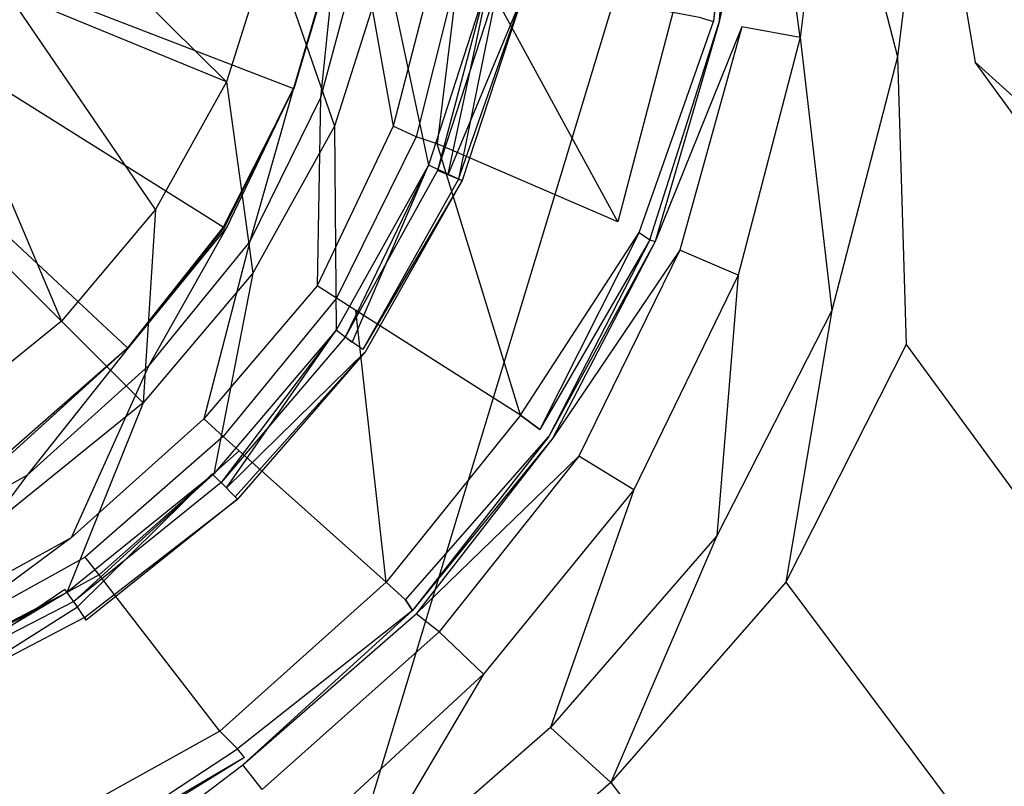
# Model space of a CAD drawing. Extents: x 0 to 1.6, y -1 to 0.
# Tile 11 of 18: x 0.8273 to 0.8829, y -0.5559 to -0.5127. Entities that reach past the tile are written whole.
import ezdxf

# ---------------------------------------------------------------- set-up
doc = ezdxf.new("R2010")
doc.units = 0
doc.layers.add('L0_ABLAUF_INF_0___REPLACEMTFORE', color=7, linetype='CONTINUOUS')
doc.layers.add('L1_WANNE_0_N_623245____REPLACEM', color=7, linetype='CONTINUOUS')

msp = doc.modelspace()

# ---------------------------------------------------------------- linework, layer by layer
at = {"layer": 'L0_ABLAUF_INF_0___REPLACEMTFORE', "color": 8}
for points, invisible_edges in [([(0.83899, -0.51615, 0.026313), (0.82829, -0.50555, 0.027268), (0.82659, -0.51105, 0.027268), (0.83899, -0.51615, 0.026313)], 13), ([(0.82829, -0.50555, 0.027268), (0.83899, -0.51615, 0.026313), (0.84149, -0.50825, 0.026313), (0.82829, -0.50555, 0.027268)], 14), ([(0.84509, -0.51865, 0.025676), (0.84149, -0.50825, 0.026313), (0.83899, -0.51615, 0.026313), (0.84509, -0.51865, 0.025676)], 13), ([(0.84149, -0.50825, 0.026313), (0.84509, -0.51865, 0.025676), (0.84799, -0.50955, 0.025676), (0.84149, -0.50825, 0.026313)], 14), ([(0.85039, -0.52085, 0.025146), (0.84799, -0.50955, 0.025676), (0.84509, -0.51865, 0.025676), (0.85039, -0.52085, 0.025146)], 13), ([(0.84799, -0.50955, 0.025676), (0.85039, -0.52085, 0.025146), (0.85369, -0.51065, 0.025146), (0.84799, -0.50955, 0.025676)], 14), ([(0.85379, -0.51065, 0.021963), (0.85149, -0.52135, 0.021751), (0.85039, -0.52085, 0.021963), (0.85379, -0.51065, 0.021963)], 13), ([(0.85089, -0.52115, 0.02504), (0.85369, -0.51065, 0.025146), (0.85039, -0.52085, 0.025146), (0.85089, -0.52115, 0.02504)], 13), ([(0.85369, -0.51065, 0.025146), (0.85089, -0.52115, 0.02504), (0.85429, -0.51075, 0.02504), (0.85369, -0.51065, 0.025146)], 14), ([(0.85209, -0.52165, 0.024297), (0.85429, -0.51075, 0.02504), (0.85089, -0.52115, 0.02504), (0.85209, -0.52165, 0.024297)], 13), ([(0.85149, -0.52135, 0.021751), (0.85379, -0.51065, 0.021963), (0.85489, -0.51095, 0.021751), (0.85149, -0.52135, 0.021751)], 14), ([(0.85429, -0.51075, 0.02504), (0.85209, -0.52165, 0.024297), (0.85559, -0.51105, 0.024297), (0.85429, -0.51075, 0.02504)], 14), ([(0.83499, -0.52335, 0.026313), (0.82659, -0.51105, 0.027268), (0.823889, -0.51595, 0.027162), (0.83499, -0.52335, 0.026313)], 14), ([(0.83899, -0.51615, 0.026313), (0.82659, -0.51105, 0.027268), (0.83499, -0.52335, 0.026313), (0.83899, -0.51615, 0.026313)], 14), ([(0.855775, -0.511106, 0.023024), (0.85149, -0.52135, 0.021751), (0.85489, -0.51095, 0.021751), (0.855775, -0.511106, 0.023024)], 14), ([(0.85149, -0.52135, 0.021751), (0.855775, -0.511106, 0.023024), (0.852291, -0.521708, 0.023024), (0.85149, -0.52135, 0.021751)], 13), ([(0.85209, -0.52165, 0.024297), (0.855775, -0.511106, 0.023024), (0.85559, -0.51105, 0.024297), (0.85209, -0.52165, 0.024297)], 14), ([(0.855775, -0.511106, 0.023024), (0.85209, -0.52165, 0.024297), (0.852291, -0.521708, 0.023024), (0.855775, -0.511106, 0.023024)], 13), ([(0.82969, -0.52965, 0.026313), (0.823889, -0.51595, 0.027162), (0.820289, -0.52025, 0.027162), (0.82969, -0.52965, 0.026313)], 13), ([(0.823889, -0.51595, 0.027162), (0.82969, -0.52965, 0.026313), (0.83499, -0.52335, 0.026313), (0.823889, -0.51595, 0.027162)], 14), ([(0.84049, -0.52695, 0.025676), (0.83899, -0.51615, 0.026313), (0.83499, -0.52335, 0.026313), (0.84049, -0.52695, 0.025676)], 13), ([(0.83899, -0.51615, 0.026313), (0.84049, -0.52695, 0.025676), (0.84509, -0.51865, 0.025676), (0.83899, -0.51615, 0.026313)], 14), ([(0.84519, -0.53015, 0.025146), (0.84509, -0.51865, 0.025676), (0.84049, -0.52695, 0.025676), (0.84519, -0.53015, 0.025146)], 13), ([(0.84509, -0.51865, 0.025676), (0.84519, -0.53015, 0.025146), (0.85039, -0.52085, 0.025146), (0.84509, -0.51865, 0.025676)], 14), ([(0.82969, -0.52965, 0.026313), (0.820289, -0.52025, 0.027162), (0.823289, -0.53485, 0.026207), (0.82969, -0.52965, 0.026313)], 14), ([(0.85039, -0.52085, 0.021963), (0.84609, -0.53085, 0.021751), (0.84519, -0.53015, 0.021963), (0.85039, -0.52085, 0.021963)], 13), ([(0.84569, -0.53055, 0.02504), (0.85039, -0.52085, 0.025146), (0.84519, -0.53015, 0.025146), (0.84569, -0.53055, 0.02504)], 13), ([(0.85039, -0.52085, 0.025146), (0.84569, -0.53055, 0.02504), (0.85089, -0.52115, 0.02504), (0.85039, -0.52085, 0.025146)], 14), ([(0.84609, -0.53085, 0.021751), (0.85039, -0.52085, 0.021963), (0.85149, -0.52135, 0.021751), (0.84609, -0.53085, 0.021751)], 14), ([(0.85089, -0.52115, 0.02504), (0.84569, -0.53055, 0.02504), (0.84669, -0.53125, 0.024297), (0.85089, -0.52115, 0.02504)], 14), ([(0.85149, -0.52135, 0.021751), (0.852291, -0.521708, 0.023024), (0.84609, -0.53085, 0.021751), (0.85149, -0.52135, 0.021751)], 14), ([(0.85209, -0.52165, 0.024297), (0.85089, -0.52115, 0.02504), (0.84669, -0.53125, 0.024297), (0.85209, -0.52165, 0.024297)], 14), ([(0.852291, -0.521708, 0.023024), (0.846839, -0.53135, 0.023024), (0.84609, -0.53085, 0.021751), (0.852291, -0.521708, 0.023024)], 14), ([(0.85209, -0.52165, 0.024297), (0.84669, -0.53125, 0.024297), (0.852291, -0.521708, 0.023024), (0.85209, -0.52165, 0.024297)], 14), ([(0.852291, -0.521708, 0.023024), (0.84669, -0.53125, 0.024297), (0.846839, -0.53135, 0.023024), (0.852291, -0.521708, 0.023024)], 14), ([(0.83429, -0.53425, 0.025676), (0.83499, -0.52335, 0.026313), (0.82969, -0.52965, 0.026313), (0.83429, -0.53425, 0.025676)], 13), ([(0.83499, -0.52335, 0.026313), (0.83429, -0.53425, 0.025676), (0.84049, -0.52695, 0.025676), (0.83499, -0.52335, 0.026313)], 14), ([(0.83829, -0.53825, 0.025146), (0.84049, -0.52695, 0.025676), (0.83429, -0.53425, 0.025676), (0.83829, -0.53825, 0.025146)], 13), ([(0.84049, -0.52695, 0.025676), (0.83829, -0.53825, 0.025146), (0.84519, -0.53015, 0.025146), (0.84049, -0.52695, 0.025676)], 14), ([(0.82969, -0.52965, 0.026313), (0.823289, -0.53485, 0.026207), (0.82689, -0.54025, 0.025676), (0.82969, -0.52965, 0.026313)], 14), ([(0.83429, -0.53425, 0.025676), (0.82969, -0.52965, 0.026313), (0.82689, -0.54025, 0.025676), (0.83429, -0.53425, 0.025676)], 14), ([(0.84519, -0.53015, 0.021963), (0.83899, -0.53905, 0.021751), (0.83819, -0.53825, 0.021963), (0.84519, -0.53015, 0.021963)], 13), ([(0.83869, -0.53875, 0.02504), (0.84519, -0.53015, 0.025146), (0.83829, -0.53825, 0.025146), (0.83869, -0.53875, 0.02504)], 13), ([(0.84519, -0.53015, 0.025146), (0.83869, -0.53875, 0.02504), (0.84569, -0.53055, 0.02504), (0.84519, -0.53015, 0.025146)], 14), ([(0.83899, -0.53905, 0.021751), (0.84519, -0.53015, 0.021963), (0.84609, -0.53085, 0.021751), (0.83899, -0.53905, 0.021751)], 14), ([(0.84569, -0.53055, 0.02504), (0.83869, -0.53875, 0.02504), (0.83949, -0.53955, 0.024297), (0.84569, -0.53055, 0.02504)], 14), ([(0.84669, -0.53125, 0.024297), (0.84569, -0.53055, 0.02504), (0.83949, -0.53955, 0.024297), (0.84669, -0.53125, 0.024297)], 14), ([(0.846839, -0.53135, 0.023024), (0.83899, -0.53905, 0.021751), (0.84609, -0.53085, 0.021751), (0.846839, -0.53135, 0.023024)], 14), ([(0.83899, -0.53905, 0.021751), (0.846839, -0.53135, 0.023024), (0.83962, -0.53968, 0.023024), (0.83899, -0.53905, 0.021751)], 13), ([(0.83949, -0.53955, 0.024297), (0.846839, -0.53135, 0.023024), (0.84669, -0.53125, 0.024297), (0.83949, -0.53955, 0.024297)], 14), ([(0.846839, -0.53135, 0.023024), (0.83949, -0.53955, 0.024297), (0.83962, -0.53968, 0.023024), (0.846839, -0.53135, 0.023024)], 13), ([(0.82999, -0.54495, 0.025146), (0.83429, -0.53425, 0.025676), (0.82689, -0.54025, 0.025676), (0.82999, -0.54495, 0.025146)], 13), ([(0.83429, -0.53425, 0.025676), (0.82999, -0.54495, 0.025146), (0.83829, -0.53825, 0.025146), (0.83429, -0.53425, 0.025676)], 14), ([(0.83819, -0.53825, 0.021963), (0.83059, -0.54575, 0.021751), (0.82989, -0.54475, 0.021963), (0.83819, -0.53825, 0.021963)], 13), ([(0.83039, -0.54545, 0.02504), (0.83829, -0.53825, 0.025146), (0.82999, -0.54495, 0.025146), (0.83039, -0.54545, 0.02504)], 13), ([(0.83829, -0.53825, 0.025146), (0.83039, -0.54545, 0.02504), (0.83869, -0.53875, 0.02504), (0.83829, -0.53825, 0.025146)], 14), ([(0.83059, -0.54575, 0.021751), (0.83819, -0.53825, 0.021963), (0.83899, -0.53905, 0.021751), (0.83059, -0.54575, 0.021751)], 14), ([(0.83869, -0.53875, 0.02504), (0.83039, -0.54545, 0.02504), (0.83099, -0.54635, 0.024191), (0.83869, -0.53875, 0.02504)], 14), ([(0.831088, -0.546495, 0.02297), (0.83059, -0.54575, 0.021751), (0.83899, -0.53905, 0.021751), (0.831088, -0.546495, 0.02297)], 14), ([(0.83949, -0.53955, 0.024297), (0.83869, -0.53875, 0.02504), (0.83099, -0.54635, 0.024191), (0.83949, -0.53955, 0.024297)], 14), ([(0.83962, -0.53968, 0.023024), (0.831088, -0.546495, 0.02297), (0.83899, -0.53905, 0.021751), (0.83962, -0.53968, 0.023024)], 14), ([(0.83099, -0.54635, 0.024191), (0.83962, -0.53968, 0.023024), (0.83949, -0.53955, 0.024297), (0.83099, -0.54635, 0.024191)], 14), ([(0.83962, -0.53968, 0.023024), (0.83099, -0.54635, 0.024191), (0.831088, -0.546495, 0.02297), (0.83962, -0.53968, 0.023024)], 13), ([(0.82689, -0.54025, 0.025676), (0.820589, -0.54985, 0.025146), (0.82999, -0.54495, 0.025146), (0.82689, -0.54025, 0.025676)], 14), ([(0.82989, -0.54475, 0.021963), (0.820989, -0.55075, 0.021751), (0.820589, -0.54965, 0.021963), (0.82989, -0.54475, 0.021963)], 13), ([(0.820889, -0.55035, 0.02504), (0.82999, -0.54495, 0.025146), (0.820589, -0.54985, 0.025146), (0.820889, -0.55035, 0.02504)], 13), ([(0.82999, -0.54495, 0.025146), (0.820889, -0.55035, 0.02504), (0.83039, -0.54545, 0.02504), (0.82999, -0.54495, 0.025146)], 14), ([(0.820989, -0.55075, 0.021751), (0.82989, -0.54475, 0.021963), (0.83059, -0.54575, 0.021751), (0.820989, -0.55075, 0.021751)], 14), ([(0.83039, -0.54545, 0.02504), (0.820889, -0.55035, 0.02504), (0.821289, -0.55145, 0.024191), (0.83039, -0.54545, 0.02504)], 14), ([(0.83059, -0.54575, 0.021751), (0.821344, -0.551594, 0.02297), (0.820989, -0.55075, 0.021751), (0.83059, -0.54575, 0.021751)], 13), ([(0.83099, -0.54635, 0.024191), (0.83039, -0.54545, 0.02504), (0.821289, -0.55145, 0.024191), (0.83099, -0.54635, 0.024191)], 14), ([(0.821344, -0.551594, 0.02297), (0.83059, -0.54575, 0.021751), (0.831088, -0.546495, 0.02297), (0.821344, -0.551594, 0.02297)], 14), ([(0.83099, -0.54635, 0.024191), (0.821289, -0.55145, 0.024191), (0.831088, -0.546495, 0.02297), (0.83099, -0.54635, 0.024191)], 14), ([(0.821289, -0.55145, 0.024191), (0.821344, -0.551594, 0.02297), (0.831088, -0.546495, 0.02297), (0.821289, -0.55145, 0.024191)], 14)]:
    msp.add_3dface(points, dxfattribs=dict(at, invisible_edges=invisible_edges))
at = {"layer": 'L1_WANNE_0_N_623245____REPLACEM', "color": 8}
for points, invisible_edges in [([(0.917841, -0.323679), (0.8, -0.712109), (0.8, -0.287934), (0.917841, -0.323679)], 13), ([(0.8, -0.712109), (0.917841, -0.323679), (0.917833, -0.676368), (0.8, -0.712109)], 10), ([(0.838812, -0.524352, 0.005836), (0.8, -0.500031, 0.005836), (0.833423, -0.531153, 0.005836), (0.838812, -0.524352, 0.005836)], 14), ([(0.8452, -0.508351, 0.005836), (0.8, -0.500031, 0.005836), (0.842804, -0.516552, 0.005836), (0.8452, -0.508351, 0.005836)], 14), ([(0.842804, -0.516552, 0.005836), (0.8, -0.500031, 0.005836), (0.838812, -0.524352, 0.005836), (0.842804, -0.516552, 0.005836)], 14), ([(0.833423, -0.531153, 0.005836), (0.8, -0.500031, 0.005836), (0.826736, -0.536854, 0.005836), (0.833423, -0.531153, 0.005836)], 14), ([(0.867755, -0.50005, 0.020265), (0.865759, -0.512551, 0.018037), (0.866457, -0.512751, 0.020159), (0.867755, -0.50005, 0.020265)], 13), ([(0.867954, -0.50005, 0.023448), (0.866457, -0.512751, 0.020159), (0.866757, -0.512851, 0.023448), (0.867954, -0.50005, 0.023448)], 14), ([(0.867755, -0.50005, 0.020265), (0.866457, -0.512751, 0.020159), (0.867954, -0.50005, 0.023448), (0.867755, -0.50005, 0.020265)], 14), ([(0.869551, -0.50005, 0.026843), (0.866757, -0.512851, 0.023448), (0.868054, -0.513051, 0.026631), (0.869551, -0.50005, 0.026843)], 14), ([(0.867954, -0.50005, 0.023448), (0.866757, -0.512851, 0.023448), (0.869551, -0.50005, 0.026843), (0.867954, -0.50005, 0.023448)], 14), ([(0.871348, -0.513651, 0.028329), (0.869551, -0.50005, 0.026843), (0.868054, -0.513051, 0.026631), (0.871348, -0.513651, 0.028329)], 14), ([(0.873044, -0.50005, 0.028329), (0.869551, -0.50005, 0.026843), (0.871348, -0.513651, 0.028329), (0.873044, -0.50005, 0.028329)], 14), ([(0.876837, -0.514751, 0.028435), (0.873044, -0.50005, 0.028329), (0.871348, -0.513651, 0.028329), (0.876837, -0.514751, 0.028435)], 13), ([(0.873044, -0.50005, 0.028329), (0.876837, -0.514751, 0.028435), (0.878633, -0.50005, 0.028435), (0.873044, -0.50005, 0.028329)], 14), ([(0.881228, -0.515052, 0.028541), (0.878633, -0.50005, 0.028435), (0.876837, -0.514751, 0.028435), (0.881228, -0.515052, 0.028541)], 13), ([(0.878633, -0.50005, 0.028435), (0.881228, -0.515052, 0.028541), (0.883923, -0.50005, 0.028541), (0.878633, -0.50005, 0.028435)], 14), ([(0.953757, -0.580581, 0.030511), (0.883923, -0.50005, 0.028541), (0.881228, -0.515052, 0.028541), (0.953757, -0.580581, 0.030511)], 14), ([(0.844301, -0.517052, 0.007427), (0.8452, -0.508251, 0.007427), (0.842804, -0.516452, 0.007427), (0.844301, -0.517052, 0.007427)], 13), ([(0.8452, -0.508313, 0.006434), (0.842804, -0.516452, 0.007427), (0.8452, -0.508251, 0.007427), (0.8452, -0.508313, 0.006434)], 14), ([(0.8452, -0.508351, 0.005836), (0.842804, -0.516514, 0.006434), (0.8452, -0.508313, 0.006434), (0.8452, -0.508351, 0.005836)], 14), ([(0.842804, -0.516452, 0.007427), (0.8452, -0.508313, 0.006434), (0.842804, -0.516514, 0.006434), (0.842804, -0.516452, 0.007427)], 13), ([(0.842804, -0.516514, 0.006434), (0.8452, -0.508351, 0.005836), (0.842804, -0.516552, 0.005836), (0.842804, -0.516514, 0.006434)], 13), ([(0.8452, -0.508251, 0.007427), (0.844301, -0.517052, 0.007427), (0.846597, -0.508551, 0.007427), (0.8452, -0.508251, 0.007427)], 14), ([(0.848393, -0.518652, 0.007427), (0.846597, -0.508551, 0.007427), (0.844301, -0.517052, 0.007427), (0.848393, -0.518652, 0.007427)], 13), ([(0.846597, -0.508551, 0.007427), (0.848393, -0.518652, 0.007427), (0.850788, -0.509451, 0.007427), (0.846597, -0.508551, 0.007427)], 14), ([(0.850788, -0.509451, 0.007427), (0.848393, -0.518652, 0.007427), (0.849691, -0.519252, 0.007745), (0.850788, -0.509451, 0.007427)], 14), ([(0.852086, -0.509751, 0.007639), (0.850788, -0.509451, 0.007427), (0.849691, -0.519252, 0.007745), (0.852086, -0.509751, 0.007639)], 14), ([(0.850888, -0.519652, 0.008382), (0.852086, -0.509751, 0.007639), (0.849691, -0.519252, 0.007745), (0.850888, -0.519652, 0.008382)], 13), ([(0.852086, -0.509751, 0.007639), (0.850888, -0.519652, 0.008382), (0.853383, -0.509951, 0.008276), (0.852086, -0.509751, 0.007639)], 14), ([(0.861068, -0.524052, 0.016658), (0.853383, -0.509951, 0.008276), (0.850888, -0.519652, 0.008382), (0.861068, -0.524052, 0.016658)], 14), ([(0.864162, -0.512251, 0.016446), (0.853383, -0.509951, 0.008276), (0.861068, -0.524052, 0.016658), (0.864162, -0.512251, 0.016446)], 14), ([(0.864162, -0.512251, 0.016446), (0.861068, -0.524052, 0.016658), (0.862266, -0.524652, 0.018249), (0.864162, -0.512251, 0.016446)], 14), ([(0.865759, -0.512551, 0.018037), (0.864162, -0.512251, 0.016446), (0.862266, -0.524652, 0.018249), (0.865759, -0.512551, 0.018037)], 14), ([(0.862266, -0.524652, 0.018249), (0.866457, -0.512751, 0.020159), (0.865759, -0.512551, 0.018037), (0.862266, -0.524652, 0.018249)], 14), ([(0.866457, -0.512751, 0.020159), (0.862266, -0.524652, 0.018249), (0.862865, -0.525053, 0.020265), (0.866457, -0.512751, 0.020159)], 13), ([(0.862865, -0.525053, 0.020265), (0.866757, -0.512851, 0.023448), (0.866457, -0.512751, 0.020159), (0.862865, -0.525053, 0.020265)], 14), ([(0.866757, -0.512851, 0.023448), (0.862865, -0.525053, 0.020265), (0.863164, -0.525153, 0.023448), (0.866757, -0.512851, 0.023448)], 13), ([(0.866757, -0.512851, 0.023448), (0.863164, -0.525153, 0.023448), (0.868054, -0.513051, 0.026631), (0.866757, -0.512851, 0.023448)], 14), ([(0.868054, -0.513051, 0.026631), (0.863164, -0.525153, 0.023448), (0.864561, -0.525653, 0.026843), (0.868054, -0.513051, 0.026631)], 14), ([(0.868054, -0.513051, 0.026631), (0.864561, -0.525653, 0.026843), (0.867855, -0.527053, 0.028329), (0.868054, -0.513051, 0.026631)], 14), ([(0.871348, -0.513651, 0.028329), (0.868054, -0.513051, 0.026631), (0.867855, -0.527053, 0.028329), (0.871348, -0.513651, 0.028329)], 14), ([(0.873144, -0.529053, 0.028435), (0.871348, -0.513651, 0.028329), (0.867855, -0.527053, 0.028329), (0.873144, -0.529053, 0.028435)], 13), ([(0.871348, -0.513651, 0.028329), (0.873144, -0.529053, 0.028435), (0.876837, -0.514751, 0.028435), (0.871348, -0.513651, 0.028329)], 14), ([(0.877336, -0.530953, 0.028541), (0.876837, -0.514751, 0.028435), (0.873144, -0.529053, 0.028435), (0.877336, -0.530953, 0.028541)], 13), ([(0.876837, -0.514751, 0.028435), (0.877336, -0.530953, 0.028541), (0.881228, -0.515052, 0.028541), (0.876837, -0.514751, 0.028435)], 14), ([(0.95024, -0.610402, 0.030531), (0.881228, -0.515052, 0.028541), (0.877336, -0.530953, 0.028541), (0.95024, -0.610402, 0.030531)], 14), ([(0.953757, -0.580581, 0.030511), (0.881228, -0.515052, 0.028541), (0.95024, -0.610402, 0.030531), (0.953757, -0.580581, 0.030511)], 14), ([(0.842804, -0.516514, 0.006434), (0.838812, -0.524352, 0.005836), (0.838887, -0.524352, 0.006434), (0.842804, -0.516514, 0.006434)], 14), ([(0.842804, -0.516514, 0.006434), (0.842804, -0.516552, 0.005836), (0.838812, -0.524352, 0.005836), (0.842804, -0.516514, 0.006434)], 14), ([(0.842804, -0.516452, 0.007427), (0.838887, -0.524352, 0.006434), (0.839012, -0.524352, 0.007427), (0.842804, -0.516452, 0.007427)], 14), ([(0.842804, -0.516452, 0.007427), (0.842804, -0.516514, 0.006434), (0.838887, -0.524352, 0.006434), (0.842804, -0.516452, 0.007427)], 14), ([(0.840309, -0.525153, 0.007427), (0.842804, -0.516452, 0.007427), (0.839012, -0.524352, 0.007427), (0.840309, -0.525153, 0.007427)], 13), ([(0.842804, -0.516452, 0.007427), (0.840309, -0.525153, 0.007427), (0.844301, -0.517052, 0.007427), (0.842804, -0.516452, 0.007427)], 14), ([(0.844102, -0.527653, 0.007427), (0.844301, -0.517052, 0.007427), (0.840309, -0.525153, 0.007427), (0.844102, -0.527653, 0.007427)], 13), ([(0.844301, -0.517052, 0.007427), (0.844102, -0.527653, 0.007427), (0.848393, -0.518652, 0.007427), (0.844301, -0.517052, 0.007427)], 14), ([(0.848393, -0.518652, 0.007427), (0.844102, -0.527653, 0.007427), (0.8452, -0.528353, 0.007851), (0.848393, -0.518652, 0.007427)], 14), ([(0.849691, -0.519252, 0.007745), (0.848393, -0.518652, 0.007427), (0.8452, -0.528353, 0.007851), (0.849691, -0.519252, 0.007745)], 14), ([(0.849691, -0.519252, 0.007745), (0.8452, -0.528353, 0.007851), (0.846297, -0.529053, 0.008488), (0.849691, -0.519252, 0.007745)], 14), ([(0.850888, -0.519652, 0.008382), (0.849691, -0.519252, 0.007745), (0.846297, -0.529053, 0.008488), (0.850888, -0.519652, 0.008382)], 14), ([(0.855579, -0.534953, 0.016764), (0.850888, -0.519652, 0.008382), (0.846297, -0.529053, 0.008488), (0.855579, -0.534953, 0.016764)], 14), ([(0.861068, -0.524052, 0.016658), (0.850888, -0.519652, 0.008382), (0.855579, -0.534953, 0.016764), (0.861068, -0.524052, 0.016658)], 14), ([(0.855579, -0.534953, 0.016764), (0.862266, -0.524652, 0.018249), (0.861068, -0.524052, 0.016658), (0.855579, -0.534953, 0.016764)], 14), ([(0.838812, -0.524352, 0.005836), (0.833423, -0.531153, 0.005836), (0.83346, -0.531116, 0.006434), (0.838812, -0.524352, 0.005836)], 14), ([(0.838812, -0.524352, 0.005836), (0.83346, -0.531116, 0.006434), (0.838887, -0.524352, 0.006434), (0.838812, -0.524352, 0.005836)], 14), ([(0.838887, -0.524352, 0.006434), (0.83346, -0.531116, 0.006434), (0.833523, -0.531053, 0.007427), (0.838887, -0.524352, 0.006434)], 14), ([(0.83462, -0.532153, 0.007427), (0.839012, -0.524352, 0.007427), (0.833523, -0.531053, 0.007427), (0.83462, -0.532153, 0.007427)], 13), ([(0.838887, -0.524352, 0.006434), (0.833523, -0.531053, 0.007427), (0.839012, -0.524352, 0.007427), (0.838887, -0.524352, 0.006434)], 14), ([(0.839012, -0.524352, 0.007427), (0.83462, -0.532153, 0.007427), (0.840309, -0.525153, 0.007427), (0.839012, -0.524352, 0.007427)], 14), ([(0.862266, -0.524652, 0.018249), (0.855579, -0.534953, 0.016764), (0.856677, -0.535754, 0.018355), (0.862266, -0.524652, 0.018249)], 13), ([(0.862266, -0.524652, 0.018249), (0.856677, -0.535754, 0.018355), (0.862865, -0.525053, 0.020265), (0.862266, -0.524652, 0.018249)], 14), ([(0.837714, -0.535154, 0.007427), (0.840309, -0.525153, 0.007427), (0.83462, -0.532153, 0.007427), (0.837714, -0.535154, 0.007427)], 13), ([(0.840309, -0.525153, 0.007427), (0.837714, -0.535154, 0.007427), (0.844102, -0.527653, 0.007427), (0.840309, -0.525153, 0.007427)], 14), ([(0.862865, -0.525053, 0.020265), (0.856677, -0.535754, 0.018355), (0.857176, -0.536154, 0.020371), (0.862865, -0.525053, 0.020265)], 14), ([(0.862865, -0.525053, 0.020265), (0.857176, -0.536154, 0.020371), (0.863164, -0.525153, 0.023448), (0.862865, -0.525053, 0.020265)], 14), ([(0.863164, -0.525153, 0.023448), (0.857176, -0.536154, 0.020371), (0.857375, -0.536254, 0.023554), (0.863164, -0.525153, 0.023448)], 14), ([(0.863164, -0.525153, 0.023448), (0.857375, -0.536254, 0.023554), (0.864561, -0.525653, 0.026843), (0.863164, -0.525153, 0.023448)], 14), ([(0.864561, -0.525653, 0.026843), (0.857375, -0.536254, 0.023554), (0.858872, -0.537254, 0.027162), (0.864561, -0.525653, 0.026843)], 14), ([(0.864561, -0.525653, 0.026843), (0.858872, -0.537254, 0.027162), (0.861966, -0.539154, 0.028329), (0.864561, -0.525653, 0.026843)], 14), ([(0.867855, -0.527053, 0.028329), (0.864561, -0.525653, 0.026843), (0.861966, -0.539154, 0.028329), (0.867855, -0.527053, 0.028329)], 14), ([(0.866657, -0.541754, 0.028435), (0.867855, -0.527053, 0.028329), (0.861966, -0.539154, 0.028329), (0.866657, -0.541754, 0.028435)], 13), ([(0.867855, -0.527053, 0.028329), (0.866657, -0.541754, 0.028435), (0.873144, -0.529053, 0.028435), (0.867855, -0.527053, 0.028329)], 14), ([(0.844102, -0.527653, 0.007427), (0.837714, -0.535154, 0.007427), (0.838812, -0.536154, 0.007745), (0.844102, -0.527653, 0.007427)], 14), ([(0.8452, -0.528353, 0.007851), (0.844102, -0.527653, 0.007427), (0.838812, -0.536154, 0.007745), (0.8452, -0.528353, 0.007851)], 14), ([(0.8452, -0.528353, 0.007851), (0.838812, -0.536154, 0.007745), (0.83971, -0.536954, 0.008382), (0.8452, -0.528353, 0.007851)], 14), ([(0.846297, -0.529053, 0.008488), (0.8452, -0.528353, 0.007851), (0.83971, -0.536954, 0.008382), (0.846297, -0.529053, 0.008488)], 14), ([(0.847994, -0.544354, 0.016658), (0.846297, -0.529053, 0.008488), (0.83971, -0.536954, 0.008382), (0.847994, -0.544354, 0.016658)], 14), ([(0.855579, -0.534953, 0.016764), (0.846297, -0.529053, 0.008488), (0.847994, -0.544354, 0.016658), (0.855579, -0.534953, 0.016764)], 14), ([(0.870549, -0.544354, 0.028541), (0.873144, -0.529053, 0.028435), (0.866657, -0.541754, 0.028435), (0.870549, -0.544354, 0.028541)], 13), ([(0.873144, -0.529053, 0.028435), (0.870549, -0.544354, 0.028541), (0.877336, -0.530953, 0.028541), (0.873144, -0.529053, 0.028435)], 14), ([(0.826811, -0.536929, 0.006434), (0.833423, -0.531153, 0.005836), (0.826736, -0.536854, 0.005836), (0.826811, -0.536929, 0.006434)], 14), ([(0.826936, -0.537054, 0.007427), (0.83346, -0.531116, 0.006434), (0.826811, -0.536929, 0.006434), (0.826936, -0.537054, 0.007427)], 14), ([(0.83346, -0.531116, 0.006434), (0.833423, -0.531153, 0.005836), (0.826811, -0.536929, 0.006434), (0.83346, -0.531116, 0.006434)], 14), ([(0.833523, -0.531053, 0.007427), (0.83346, -0.531116, 0.006434), (0.826936, -0.537054, 0.007427), (0.833523, -0.531053, 0.007427)], 14), ([(0.827734, -0.538354, 0.007427), (0.833523, -0.531053, 0.007427), (0.826936, -0.537054, 0.007427), (0.827734, -0.538354, 0.007427)], 13), ([(0.833523, -0.531053, 0.007427), (0.827734, -0.538354, 0.007427), (0.83462, -0.532153, 0.007427), (0.833523, -0.531053, 0.007427)], 14), ([(0.944518, -0.62289, 0.030537), (0.877336, -0.530953, 0.028541), (0.870549, -0.544354, 0.028541), (0.944518, -0.62289, 0.030537)], 13), ([(0.877336, -0.530953, 0.028541), (0.944518, -0.62289, 0.030537), (0.95024, -0.610402, 0.030531), (0.877336, -0.530953, 0.028541)], 14), ([(0.830229, -0.541854, 0.007427), (0.83462, -0.532153, 0.007427), (0.827734, -0.538354, 0.007427), (0.830229, -0.541854, 0.007427)], 13), ([(0.83462, -0.532153, 0.007427), (0.830229, -0.541854, 0.007427), (0.837714, -0.535154, 0.007427), (0.83462, -0.532153, 0.007427)], 14), ([(0.837714, -0.535154, 0.007427), (0.830229, -0.541854, 0.007427), (0.831028, -0.542954, 0.007745), (0.837714, -0.535154, 0.007427)], 14), ([(0.838812, -0.536154, 0.007745), (0.837714, -0.535154, 0.007427), (0.831028, -0.542954, 0.007745), (0.838812, -0.536154, 0.007745)], 14), ([(0.855579, -0.534953, 0.016764), (0.847994, -0.544354, 0.016658), (0.849092, -0.545355, 0.018249), (0.855579, -0.534953, 0.016764)], 14), ([(0.856677, -0.535754, 0.018355), (0.855579, -0.534953, 0.016764), (0.849092, -0.545355, 0.018249), (0.856677, -0.535754, 0.018355)], 14), ([(0.849092, -0.545355, 0.018249), (0.857176, -0.536154, 0.020371), (0.856677, -0.535754, 0.018355), (0.849092, -0.545355, 0.018249)], 14), ([(0.838812, -0.536154, 0.007745), (0.831028, -0.542954, 0.007745), (0.831826, -0.543954, 0.008488), (0.838812, -0.536154, 0.007745)], 14), ([(0.83971, -0.536954, 0.008382), (0.838812, -0.536154, 0.007745), (0.831826, -0.543954, 0.008488), (0.83971, -0.536954, 0.008382)], 14), ([(0.857176, -0.536154, 0.020371), (0.849092, -0.545355, 0.018249), (0.849491, -0.545955, 0.020477), (0.857176, -0.536154, 0.020371)], 13), ([(0.857176, -0.536154, 0.020371), (0.849491, -0.545955, 0.020477), (0.857375, -0.536254, 0.023554), (0.857176, -0.536154, 0.020371)], 14), ([(0.857375, -0.536254, 0.023554), (0.849491, -0.545955, 0.020477), (0.849691, -0.546155, 0.023554), (0.857375, -0.536254, 0.023554)], 14), ([(0.857375, -0.536254, 0.023554), (0.849691, -0.546155, 0.023554), (0.858872, -0.537254, 0.027162), (0.857375, -0.536254, 0.023554)], 14), ([(0.83971, -0.536954, 0.008382), (0.831826, -0.543954, 0.008488), (0.838613, -0.552755, 0.016658), (0.83971, -0.536954, 0.008382)], 14), ([(0.847994, -0.544354, 0.016658), (0.83971, -0.536954, 0.008382), (0.838613, -0.552755, 0.016658), (0.847994, -0.544354, 0.016658)], 14), ([(0.826936, -0.537054, 0.007427), (0.81985, -0.542654, 0.007427), (0.827734, -0.538354, 0.007427), (0.826936, -0.537054, 0.007427)], 14), ([(0.858872, -0.537254, 0.027162), (0.849691, -0.546155, 0.023554), (0.850988, -0.547155, 0.027056), (0.858872, -0.537254, 0.027162)], 14), ([(0.858872, -0.537254, 0.027162), (0.850988, -0.547155, 0.027056), (0.853483, -0.549555, 0.028329), (0.858872, -0.537254, 0.027162)], 14), ([(0.861966, -0.539154, 0.028329), (0.858872, -0.537254, 0.027162), (0.853483, -0.549555, 0.028329), (0.861966, -0.539154, 0.028329)], 14), ([(0.821546, -0.546655, 0.007427), (0.827734, -0.538354, 0.007427), (0.81985, -0.542654, 0.007427), (0.821546, -0.546655, 0.007427)], 13), ([(0.827734, -0.538354, 0.007427), (0.821546, -0.546655, 0.007427), (0.830229, -0.541854, 0.007427), (0.827734, -0.538354, 0.007427)], 14), ([(0.857276, -0.552555, 0.028435), (0.861966, -0.539154, 0.028329), (0.853483, -0.549555, 0.028329), (0.857276, -0.552555, 0.028435)], 13), ([(0.861966, -0.539154, 0.028329), (0.857276, -0.552555, 0.028435), (0.866657, -0.541754, 0.028435), (0.861966, -0.539154, 0.028329)], 14), ([(0.822145, -0.547855, 0.007745), (0.830229, -0.541854, 0.007427), (0.821546, -0.546655, 0.007427), (0.822145, -0.547855, 0.007745)], 13), ([(0.830229, -0.541854, 0.007427), (0.822145, -0.547855, 0.007745), (0.831028, -0.542954, 0.007745), (0.830229, -0.541854, 0.007427)], 14), ([(0.860669, -0.555656, 0.028541), (0.866657, -0.541754, 0.028435), (0.857276, -0.552555, 0.028435), (0.860669, -0.555656, 0.028541)], 13), ([(0.866657, -0.541754, 0.028435), (0.860669, -0.555656, 0.028541), (0.870549, -0.544354, 0.028541), (0.866657, -0.541754, 0.028435)], 14), ([(0.831028, -0.542954, 0.007745), (0.822145, -0.547855, 0.007745), (0.822644, -0.548955, 0.008382), (0.831028, -0.542954, 0.007745)], 14), ([(0.831826, -0.543954, 0.008488), (0.831028, -0.542954, 0.007745), (0.822644, -0.548955, 0.008382), (0.831826, -0.543954, 0.008488)], 14), ([(0.831826, -0.543954, 0.008488), (0.822644, -0.548955, 0.008382), (0.827834, -0.558756, 0.016552), (0.831826, -0.543954, 0.008488)], 14), ([(0.838613, -0.552755, 0.016658), (0.831826, -0.543954, 0.008488), (0.827834, -0.558756, 0.016552), (0.838613, -0.552755, 0.016658)], 14), ([(0.847994, -0.544354, 0.016658), (0.838613, -0.552755, 0.016658), (0.839611, -0.553755, 0.018355), (0.847994, -0.544354, 0.016658)], 14), ([(0.849092, -0.545355, 0.018249), (0.847994, -0.544354, 0.016658), (0.839611, -0.553755, 0.018355), (0.849092, -0.545355, 0.018249)], 14), ([(0.936424, -0.632495, 0.030542), (0.870549, -0.544354, 0.028541), (0.860669, -0.555656, 0.028541), (0.936424, -0.632495, 0.030542)], 13), ([(0.870549, -0.544354, 0.028541), (0.936424, -0.632495, 0.030542), (0.944518, -0.62289, 0.030537), (0.870549, -0.544354, 0.028541)], 14), ([(0.849491, -0.545955, 0.020477), (0.849092, -0.545355, 0.018249), (0.839611, -0.553755, 0.018355), (0.849491, -0.545955, 0.020477)], 14), ([(0.849491, -0.545955, 0.020477), (0.839611, -0.553755, 0.018355), (0.84001, -0.554255, 0.020477), (0.849491, -0.545955, 0.020477)], 14), ([(0.83991, -0.554655, 0.02366), (0.849491, -0.545955, 0.020477), (0.84001, -0.554255, 0.020477), (0.83991, -0.554655, 0.02366)], 14), ([(0.83991, -0.554655, 0.02366), (0.849691, -0.546155, 0.023554), (0.849491, -0.545955, 0.020477), (0.83991, -0.554655, 0.02366)], 14), ([(0.850988, -0.547155, 0.027056), (0.849691, -0.546155, 0.023554), (0.83991, -0.554655, 0.02366), (0.850988, -0.547155, 0.027056)], 14), ([(0.841008, -0.556056, 0.027268), (0.850988, -0.547155, 0.027056), (0.83991, -0.554655, 0.02366), (0.841008, -0.556056, 0.027268)], 14), ([(0.850988, -0.547155, 0.027056), (0.841008, -0.556056, 0.027268), (0.843303, -0.558956, 0.028435), (0.850988, -0.547155, 0.027056)], 14), ([(0.853483, -0.549555, 0.028329), (0.850988, -0.547155, 0.027056), (0.843303, -0.558956, 0.028435), (0.853483, -0.549555, 0.028329)], 14), ([(0.827834, -0.558756, 0.016552), (0.822644, -0.548955, 0.008382), (0.814161, -0.562856, 0.01634), (0.827834, -0.558756, 0.016552)], 14), ([(0.845798, -0.562556, 0.028541), (0.853483, -0.549555, 0.028329), (0.843303, -0.558956, 0.028435), (0.845798, -0.562556, 0.028541)], 13), ([(0.853483, -0.549555, 0.028329), (0.845798, -0.562556, 0.028541), (0.857276, -0.552555, 0.028435), (0.853483, -0.549555, 0.028329)], 14), ([(0.838613, -0.552755, 0.016658), (0.827834, -0.558756, 0.016552), (0.828832, -0.560056, 0.018249), (0.838613, -0.552755, 0.016658)], 14), ([(0.839611, -0.553755, 0.018355), (0.838613, -0.552755, 0.016658), (0.828832, -0.560056, 0.018249), (0.839611, -0.553755, 0.018355)], 14), ([(0.857276, -0.552555, 0.028435), (0.845798, -0.562556, 0.028541), (0.848693, -0.566057, 0.028541), (0.857276, -0.552555, 0.028435)], 14), ([(0.860669, -0.555656, 0.028541), (0.857276, -0.552555, 0.028435), (0.848693, -0.566057, 0.028541), (0.860669, -0.555656, 0.028541)], 14), ([(0.829231, -0.560556, 0.020477), (0.839611, -0.553755, 0.018355), (0.828832, -0.560056, 0.018249), (0.829231, -0.560556, 0.020477)], 14), ([(0.84001, -0.554255, 0.020477), (0.839611, -0.553755, 0.018355), (0.829231, -0.560556, 0.020477), (0.84001, -0.554255, 0.020477)], 14), ([(0.828932, -0.561056, 0.02366), (0.84001, -0.554255, 0.020477), (0.829231, -0.560556, 0.020477), (0.828932, -0.561056, 0.02366)], 13), ([(0.84001, -0.554255, 0.020477), (0.828932, -0.561056, 0.02366), (0.83991, -0.554655, 0.02366), (0.84001, -0.554255, 0.020477)], 14), ([(0.82963, -0.562456, 0.027162), (0.83991, -0.554655, 0.02366), (0.828932, -0.561056, 0.02366), (0.82963, -0.562456, 0.027162)], 14), ([(0.841008, -0.556056, 0.027268), (0.83991, -0.554655, 0.02366), (0.82963, -0.562456, 0.027162), (0.841008, -0.556056, 0.027268)], 14), ([(0.926325, -0.640854, 0.030536), (0.860669, -0.555656, 0.028541), (0.848693, -0.566057, 0.028541), (0.926325, -0.640854, 0.030536)], 13), ([(0.860669, -0.555656, 0.028541), (0.926325, -0.640854, 0.030536), (0.936424, -0.632495, 0.030542), (0.860669, -0.555656, 0.028541)], 14)]:
    msp.add_3dface(points, dxfattribs=dict(at, invisible_edges=invisible_edges))

doc.saveas('drawing.dxf')
